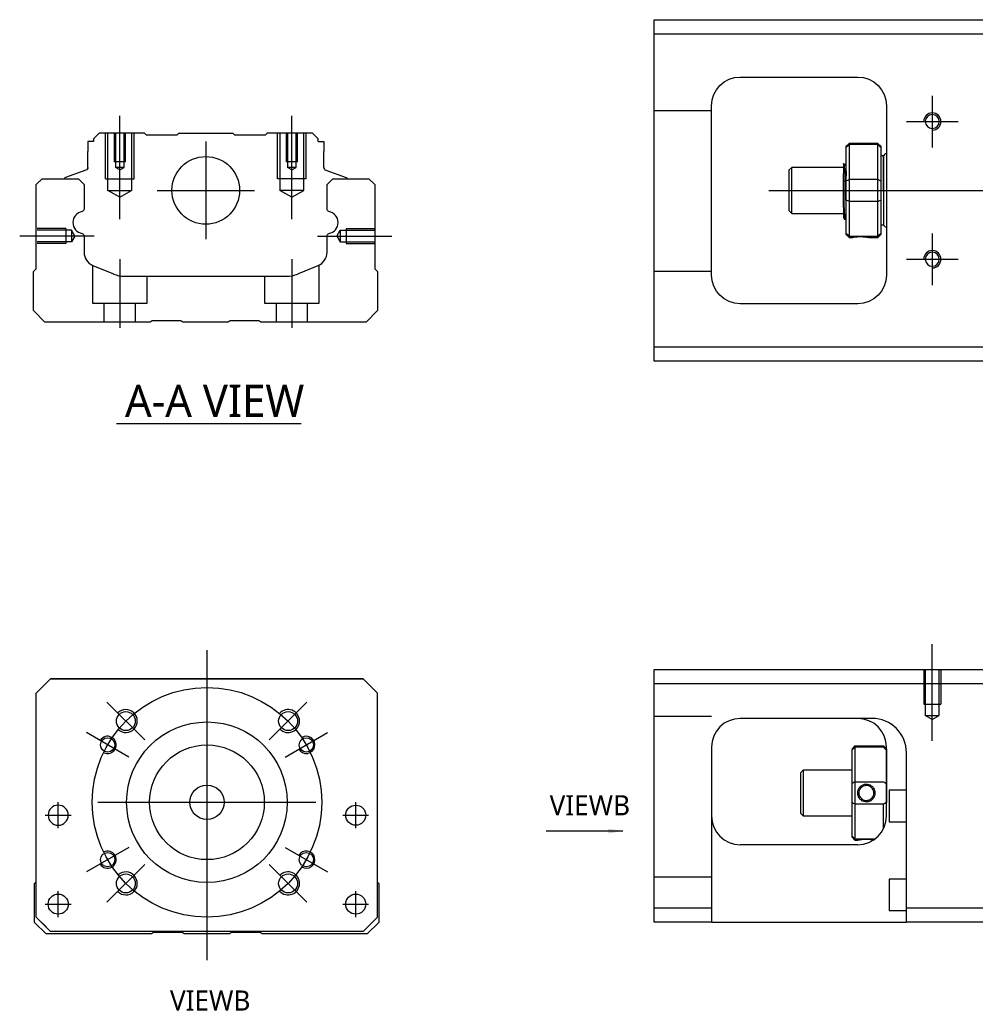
# Model space of a CAD drawing. Header units: millimetres. Extents: x -202 to 3135, y -1537 to 860.
# Tile 18 of 34: x 1082 to 1249, y -1537 to -1365. Entities that reach past the tile are written whole.
import ezdxf
from ezdxf.lldxf.tags import DXFTag

# ---------------------------------------------------------------- set-up
doc = ezdxf.new("R2010")
doc.units = ezdxf.units.MM
doc.layers.get('0').update_dxf_attribs({"linetype": 'CONTINUOUS'})
doc.styles.add('CHN', font='Microsoft JhengHei.ttf')
doc.styles.add('DIM-7', font='SIMPLEX.shx', dxfattribs={"width": 0.7, "bigfont": 'chineset.shx'})
tags = doc.linetypes.add('DASHED', pattern=[25.72, 12.86, -12.86]).pattern_tags.tags
tags[6:7] = [DXFTag(74, 4), DXFTag(75, 0), DXFTag(340, '0'), DXFTag(46, 0.0), DXFTag(50, 0.0), DXFTag(44, 0.0), DXFTag(45, 0.0)]
tags[4:5] = [DXFTag(74, 4), DXFTag(75, 0), DXFTag(340, '0'), DXFTag(46, 0.0), DXFTag(50, 0.0), DXFTag(44, 0.0), DXFTag(45, 0.0)]
doc.dimstyles.new('CNS', dxfattribs={"dimtxt": 3.5, "dimasz": 2.5, "dimexe": 1, "dimexo": 1, "dimgap": 1, "dimtad": 1, "dimdsep": 46, "dimtxsty": 'DIM-7', "dimcen": 0.09, "dimclrd": 4, "dimclre": 4, "dimclrt": 1, "dimadec": 0, "dimazin": 0, "dimtfac": 1, "dimtmove": 0, "dimatfit": 3, "dimfxl": 1, "dimtvp": 0.971429, "dimtolj": 1, "dimarcsym": 0})

msp = doc.modelspace()

# ---------------------------------------------------------------- linework, layer by layer
at = {"linetype": 'Continuous'}
for p, q in [((1192.69, -1367.54), (1192.69, -1365.04)), ((1192.69, -1365.04), (1251.69, -1365.04)), ((1251.69, -1367.54), (1192.69, -1367.54)), ((1192.69, -1422.04), (1192.69, -1367.54)), ((1207.69, -1375.04), (1228.19, -1375.04)), ((1202.69, -1409.54), (1202.69, -1380.04)), ((1233.19, -1380.04), (1233.19, -1409.54)), ((1093.96, -1386.29), (1093.96, -1387.99)), ((1094.96, -1386.29), (1093.96, -1386.29)), ((1095.96, -1384.79), (1094.96, -1385.79)), ((1094.96, -1385.79), (1094.96, -1386.29)), ((1103.83, -1384.79), (1095.96, -1384.79)), ((1104.13, -1385.09), (1103.83, -1384.79)), ((1104.13, -1385.09), (1109.53, -1385.09)), ((1109.53, -1385.09), (1109.83, -1384.79)), ((1109.83, -1384.79), (1119.23, -1384.79)), ((1119.53, -1385.09), (1119.23, -1384.79)), ((1119.53, -1385.09), (1124.93, -1385.09)), ((1125.23, -1384.79), (1124.93, -1385.09)), ((1133.11, -1384.79), (1125.23, -1384.79)), ((1134.11, -1385.79), (1133.11, -1384.79)), ((1134.11, -1386.29), (1134.11, -1385.79)), ((1134.11, -1386.29), (1135.11, -1386.29)), ((1135.11, -1386.29), (1135.11, -1387.99)), ((1093.96, -1390.79), (1093.96, -1387.99)), ((1135.11, -1390.79), (1135.11, -1387.99)), ((1226.69, -1386.59), (1226.19, -1387.09)), ((1226.19, -1387.28), (1226.19, -1387.09)), ((1226.19, -1393.12), (1226.19, -1387.28)), ((1231.69, -1386.59), (1226.69, -1386.59)), ((1226.69, -1386.59), (1226.69, -1386.82)), ((1226.69, -1386.82), (1226.69, -1392.86)), ((1231.69, -1386.82), (1226.69, -1386.82)), ((1232.19, -1387.09), (1231.69, -1386.59)), ((1231.69, -1386.82), (1231.69, -1386.59)), ((1231.69, -1392.86), (1231.69, -1386.82)), ((1232.19, -1387.09), (1232.19, -1387.28)), ((1232.19, -1387.28), (1232.19, -1393.12)), ((1232.69, -1388.79), (1232.19, -1388.79)), ((1232.69, -1394.79), (1232.69, -1388.79)), ((1232.69, -1388.89), (1232.69, -1400.69)), ((1093.63, -1391.26), (1090.05, -1392.56)), ((1135.44, -1391.26), (1139.01, -1392.56)), ((1216.69, -1390.79), (1216.19, -1391.29)), ((1216.19, -1391.29), (1216.19, -1391.29)), ((1216.19, -1391.29), (1216.19, -1398.29)), ((1225.69, -1390.79), (1216.69, -1390.79)), ((1216.69, -1398.79), (1216.69, -1390.79)), ((1226.06, -1390.29), (1225.82, -1390.29)), ((1084.98, -1393.75), (1085.98, -1392.75)), ((1085.98, -1392.75), (1092.31, -1392.75)), ((1089.92, -1392.72), (1089.92, -1392.75)), ((1092.31, -1392.75), (1093.31, -1393.75)), ((1135.66, -1393.75), (1136.66, -1392.75)), ((1136.66, -1392.75), (1142.98, -1392.75)), ((1139.14, -1392.72), (1139.15, -1392.75)), ((1142.98, -1392.75), (1143.98, -1393.75)), ((1225.69, -1397.78), (1225.69, -1391.82)), ((1226.19, -1394.79), (1226.19, -1393.12)), ((1226.69, -1392.86), (1226.69, -1394.79)), ((1226.69, -1392.86), (1231.69, -1392.86)), ((1231.69, -1394.79), (1231.69, -1392.86)), ((1232.19, -1393.12), (1232.19, -1396.47)), ((1084.98, -1408.45), (1084.98, -1393.75)), ((1093.31, -1393.75), (1093.31, -1398.02)), ((1135.66, -1398.02), (1135.66, -1393.75)), ((1143.98, -1393.75), (1143.98, -1408.45)), ((1226.19, -1396.47), (1226.19, -1394.79)), ((1226.69, -1394.79), (1226.69, -1396.72)), ((1231.69, -1396.72), (1231.69, -1394.79)), ((1232.69, -1394.79), (1232.69, -1400.79)), ((1226.19, -1402.31), (1226.19, -1396.47)), ((1232.19, -1396.47), (1232.19, -1402.31)), ((1216.19, -1398.29), (1216.69, -1398.79)), ((1226.69, -1396.72), (1226.69, -1402.76)), ((1231.69, -1396.72), (1226.69, -1396.72)), ((1231.69, -1402.76), (1231.69, -1396.72)), ((1216.69, -1398.79), (1225.69, -1398.79)), ((1225.85, -1399.79), (1226.02, -1399.79)), ((1232.19, -1400.79), (1232.69, -1400.79)), ((1093.31, -1402.76), (1093.31, -1405.58)), ((1135.66, -1405.58), (1135.66, -1402.76)), ((1226.19, -1402.49), (1226.19, -1402.31)), ((1226.19, -1402.49), (1226.69, -1402.99)), ((1226.69, -1402.76), (1226.69, -1402.99)), ((1226.69, -1402.76), (1231.69, -1402.76)), ((1226.69, -1402.99), (1227.18, -1402.99)), ((1230.19, -1402.99), (1231.69, -1402.99)), ((1231.69, -1402.99), (1232.19, -1402.49)), ((1231.69, -1402.99), (1231.69, -1402.76)), ((1232.19, -1402.31), (1232.19, -1402.49)), ((1084.48, -1408.95), (1084.98, -1408.45)), ((1094.85, -1407.89), (1098.41, -1409.36)), ((1130.55, -1409.36), (1134.12, -1407.89)), ((1143.98, -1408.45), (1144.48, -1408.95)), ((1084.48, -1415.75), (1084.48, -1408.95)), ((1100.33, -1409.75), (1128.64, -1409.75)), ((1144.48, -1408.95), (1144.48, -1415.75)), ((1228.19, -1414.54), (1207.69, -1414.54)), ((1086.48, -1417.75), (1084.48, -1415.75)), ((1144.48, -1415.75), (1142.48, -1417.75)), ((1104.83, -1417.75), (1086.48, -1417.75)), ((1105.18, -1417.5), (1104.83, -1417.75)), ((1110.18, -1417.5), (1105.18, -1417.5)), ((1110.53, -1417.75), (1110.18, -1417.5)), ((1118.43, -1417.75), (1110.53, -1417.75)), ((1118.78, -1417.5), (1118.43, -1417.75)), ((1123.78, -1417.5), (1118.78, -1417.5)), ((1124.13, -1417.75), (1123.78, -1417.5)), ((1142.48, -1417.75), (1124.13, -1417.75)), ((1192.69, -1424.54), (1192.69, -1422.04)), ((1192.69, -1422.04), (1251.69, -1422.04)), ((1251.69, -1424.54), (1192.69, -1424.54)), ((1192.69, -1480.81), (1192.69, -1478.31)), ((1192.69, -1478.31), (1251.69, -1478.31)), ((1084.98, -1482.42), (1087.48, -1479.92)), ((1087.48, -1479.92), (1084.98, -1482.42)), ((1087.48, -1479.92), (1141.98, -1479.92)), ((1141.98, -1479.92), (1087.48, -1479.92)), ((1141.98, -1479.92), (1144.48, -1482.42)), ((1144.48, -1482.42), (1141.98, -1479.92)), ((1084.98, -1521.42), (1084.98, -1482.42)), ((1144.48, -1521.42), (1144.48, -1482.42)), ((1251.69, -1480.81), (1192.69, -1480.81)), ((1192.69, -1519.81), (1192.69, -1480.81)), ((1230.53, -1486.81), (1207.69, -1486.81)), ((1202.69, -1491.81), (1202.69, -1519.81)), ((1227.19, -1492.11), (1227.69, -1491.61)), ((1227.19, -1492.11), (1227.19, -1492.29)), ((1227.19, -1498.13), (1227.19, -1492.29)), ((1227.69, -1491.61), (1227.69, -1491.84)), ((1227.69, -1491.61), (1232.69, -1491.61)), ((1227.69, -1491.84), (1227.69, -1497.88)), ((1232.69, -1491.84), (1227.69, -1491.84)), ((1233.19, -1492.11), (1232.69, -1491.61)), ((1232.69, -1491.84), (1232.69, -1491.61)), ((1233.19, -1503.81), (1233.19, -1491.81)), ((1233.19, -1492.11), (1233.19, -1492.29)), ((1233.19, -1492.29), (1233.19, -1498.13)), ((1236.69, -1519.81), (1236.69, -1492.8)), ((1218.69, -1495.81), (1218.19, -1496.31)), ((1227.19, -1495.81), (1218.69, -1495.81)), ((1218.69, -1495.81), (1218.69, -1503.81)), ((1218.19, -1496.31), (1218.19, -1499.81)), ((1227.69, -1497.88), (1227.69, -1501.74)), ((1227.69, -1497.88), (1232.69, -1497.88)), ((1227.19, -1501.48), (1227.19, -1498.13)), ((1233.19, -1498.13), (1233.19, -1501.48)), ((1236.69, -1499.31), (1233.69, -1499.31)), ((1233.69, -1499.31), (1233.69, -1504.81)), ((1218.19, -1499.81), (1218.19, -1503.31)), ((1227.19, -1507.32), (1227.19, -1501.48)), ((1227.69, -1501.74), (1227.69, -1507.78)), ((1232.69, -1501.74), (1227.69, -1501.74)), ((1232.69, -1505.99), (1232.69, -1501.74)), ((1218.19, -1503.31), (1218.69, -1503.81)), ((1218.69, -1503.81), (1227.19, -1503.81)), ((1233.69, -1504.81), (1236.69, -1504.81)), ((1227.19, -1507.51), (1227.19, -1507.32)), ((1227.19, -1507.51), (1227.69, -1508.01)), ((1227.69, -1507.78), (1227.69, -1508.01)), ((1227.69, -1507.78), (1231.23, -1507.78)), ((1227.69, -1508.01), (1228.18, -1508.01)), ((1228.19, -1508.81), (1207.69, -1508.81)), ((1236.69, -1514.81), (1233.69, -1514.81)), ((1233.69, -1514.81), (1233.69, -1520.31)), ((1084.69, -1515.57), (1084.98, -1515.27)), ((1084.69, -1522.37), (1084.69, -1515.57)), ((1144.48, -1515.37), (1144.69, -1515.57)), ((1144.69, -1515.57), (1144.69, -1522.37)), ((1192.69, -1519.81), (1202.69, -1519.81)), ((1192.69, -1522.31), (1192.69, -1519.81)), ((1202.69, -1519.81), (1202.69, -1522.31)), ((1236.69, -1522.31), (1236.69, -1519.81)), ((1236.69, -1519.81), (1251.69, -1519.81)), ((1084.98, -1521.42), (1087.48, -1523.92)), ((1141.98, -1523.92), (1144.48, -1521.42)), ((1233.69, -1520.31), (1236.69, -1520.31)), ((1086.69, -1524.37), (1084.69, -1522.37)), ((1087.48, -1523.92), (1085.98, -1522.42)), ((1144.69, -1522.37), (1142.69, -1524.37)), ((1202.69, -1522.31), (1192.69, -1522.31)), ((1202.69, -1522.31), (1236.69, -1522.31)), ((1251.69, -1522.31), (1236.69, -1522.31)), ((1105.04, -1524.37), (1086.69, -1524.37)), ((1087.48, -1523.92), (1087.48, -1523.92)), ((1141.98, -1523.92), (1087.48, -1523.92)), ((1141.98, -1523.92), (1087.48, -1523.92)), ((1105.39, -1524.12), (1105.04, -1524.37)), ((1110.39, -1524.12), (1105.39, -1524.12)), ((1110.74, -1524.37), (1110.39, -1524.12)), ((1118.64, -1524.37), (1110.74, -1524.37)), ((1118.99, -1524.12), (1118.64, -1524.37)), ((1123.99, -1524.12), (1118.99, -1524.12)), ((1124.34, -1524.37), (1123.99, -1524.12)), ((1142.69, -1524.37), (1124.34, -1524.37))]:
    msp.add_line(p, q, dxfattribs=at)
for p, q in [((1241.19, -1378.29), (1241.19, -1387.29)), ((1236.69, -1382.79), (1245.69, -1382.79)), ((1212.69, -1394.79), (1326.12, -1394.79)), ((1095.08, -1402.75), (1082.08, -1402.75)), ((1241.19, -1402.29), (1241.19, -1411.29)), ((1236.69, -1406.79), (1245.69, -1406.79)), ((1098.94, -1435.4), (1131.18, -1435.4)), ((1086.55, -1503.67), (1091.05, -1503.67)), ((1086.55, -1503.67), (1091.05, -1503.67)), ((1138.42, -1503.67), (1142.92, -1503.67)), ((1138.42, -1503.67), (1142.92, -1503.67)), ((1086.55, -1519.17), (1091.05, -1519.17)), ((1086.55, -1519.17), (1091.05, -1519.17)), ((1138.42, -1519.17), (1142.92, -1519.17)), ((1138.42, -1519.17), (1142.92, -1519.17))]:
    msp.add_line(p, q)
at = {"linetype": 'DASHED', "ltscale": 0.1}
for p, q in [((1202.69, -1380.93), (1192.69, -1380.93)), ((1097.03, -1392.79), (1097.03, -1384.79)), ((1097.46, -1394.79), (1097.46, -1384.79)), ((1098.53, -1384.79), (1098.53, -1389.79)), ((1098.79, -1384.79), (1098.79, -1390.79)), ((1100.27, -1390.79), (1100.27, -1384.79)), ((1100.53, -1389.79), (1100.53, -1384.79)), ((1101.6, -1384.79), (1101.6, -1394.79)), ((1102.03, -1392.79), (1102.03, -1384.79)), ((1127.03, -1392.79), (1127.03, -1384.79)), ((1127.46, -1384.79), (1127.46, -1394.79)), ((1128.53, -1384.79), (1128.53, -1389.79)), ((1128.79, -1384.79), (1128.79, -1390.79)), ((1130.27, -1390.79), (1130.27, -1384.79)), ((1130.53, -1389.79), (1130.53, -1384.79)), ((1131.6, -1394.79), (1131.6, -1384.79)), ((1132.03, -1392.79), (1132.03, -1384.79)), ((1100.53, -1389.79), (1098.53, -1389.79)), ((1130.53, -1389.79), (1128.53, -1389.79)), ((1100.27, -1390.79), (1098.79, -1390.79)), ((1099.53, -1391.22), (1098.79, -1390.79)), ((1099.53, -1391.22), (1100.27, -1390.79)), ((1130.27, -1390.79), (1128.79, -1390.79)), ((1129.53, -1391.22), (1128.79, -1390.79)), ((1129.53, -1391.22), (1130.27, -1390.79)), ((1097.03, -1392.79), (1102.03, -1392.79)), ((1132.03, -1392.79), (1127.03, -1392.79)), ((1097.46, -1394.79), (1101.6, -1394.79)), ((1099.53, -1395.99), (1097.46, -1394.79)), ((1099.53, -1395.99), (1101.6, -1394.79)), ((1131.6, -1394.79), (1127.46, -1394.79)), ((1129.53, -1395.99), (1127.46, -1394.79)), ((1129.53, -1395.99), (1131.6, -1394.79)), ((1090.12, -1401.45), (1085.12, -1401.45)), ((1091.12, -1401.74), (1085.12, -1401.74)), ((1090.12, -1401.45), (1090.12, -1404.05)), ((1091.12, -1401.74), (1091.12, -1403.75)), ((1091.7, -1402.75), (1091.12, -1401.74)), ((1137.4, -1402.75), (1137.98, -1401.74)), ((1137.98, -1401.74), (1137.98, -1403.75)), ((1137.98, -1401.74), (1143.98, -1401.74)), ((1138.98, -1401.45), (1138.98, -1404.05)), ((1138.98, -1401.45), (1143.98, -1401.45)), ((1091.7, -1402.75), (1091.12, -1403.75)), ((1137.4, -1402.75), (1137.98, -1403.75)), ((1091.12, -1403.75), (1085.12, -1403.75)), ((1090.12, -1404.05), (1085.12, -1404.05)), ((1090.12, -1403.82), (1090.12, -1403.87)), ((1137.98, -1403.75), (1143.98, -1403.75)), ((1138.98, -1403.82), (1138.98, -1403.87)), ((1138.98, -1404.05), (1143.98, -1404.05)), ((1094.78, -1407.87), (1094.78, -1414.45)), ((1134.28, -1414.45), (1134.28, -1407.81)), ((1104.28, -1414.45), (1104.28, -1409.75)), ((1124.78, -1409.75), (1124.78, -1414.45)), ((1202.69, -1408.93), (1192.69, -1408.93)), ((1094.78, -1414.45), (1104.28, -1414.45)), ((1096.78, -1414.45), (1096.78, -1417.75)), ((1102.28, -1417.75), (1102.28, -1414.45)), ((1124.78, -1414.45), (1134.28, -1414.45)), ((1126.78, -1414.45), (1126.78, -1417.75)), ((1132.28, -1417.75), (1132.28, -1414.45)), ((1239.69, -1478.31), (1239.69, -1484.31)), ((1239.96, -1478.31), (1239.96, -1486.31)), ((1242.41, -1486.31), (1242.41, -1478.31)), ((1242.69, -1478.31), (1242.69, -1484.31)), ((1239.69, -1484.31), (1242.69, -1484.31)), ((1202.69, -1486.45), (1192.69, -1486.45)), ((1241.19, -1487), (1239.96, -1486.3)), ((1239.96, -1486.31), (1242.41, -1486.31)), ((1241.19, -1487), (1242.41, -1486.3)), ((1202.69, -1514.45), (1192.69, -1514.45))]:
    msp.add_line(p, q, dxfattribs=at)
at = {"ltscale": 0.1}
for p, q in [((1099.53, -1399.79), (1099.53, -1381.79)), ((1129.53, -1399.79), (1129.53, -1381.79)), ((1133.98, -1402.75), (1146.98, -1402.75)), ((1099.53, -1406.75), (1099.53, -1418.75)), ((1129.53, -1406.75), (1129.53, -1418.75))]:
    msp.add_line(p, q, dxfattribs=at)
at = {"linetype": 'DASHED'}
for p, q in [((1104.13, -1385.09), (1104.13, -1385.09)), ((1124.93, -1385.09), (1124.93, -1385.09)), ((1225.82, -1390.29), (1225.81, -1390.29)), ((1087.48, -1479.92), (1087.48, -1479.92)), ((1103.96, -1479.92), (1101.51, -1479.92)), ((1125.51, -1479.92), (1127.96, -1479.92)), ((1141.98, -1479.92), (1141.98, -1479.92)), ((1084.98, -1482.42), (1084.98, -1482.42)), ((1144.48, -1482.42), (1144.48, -1482.42)), ((1230.69, -1486.81), (1230.53, -1486.81)), ((1087.05, -1503.67), (1087.05, -1503.67)), ((1090.55, -1503.67), (1090.55, -1503.67)), ((1138.92, -1503.67), (1138.92, -1503.67)), ((1142.42, -1503.67), (1142.42, -1503.67)), ((1084.98, -1506.92), (1084.98, -1506.92)), ((1144.48, -1506.92), (1144.48, -1506.92)), ((1087.05, -1519.17), (1087.05, -1519.17)), ((1090.55, -1519.17), (1090.55, -1519.17)), ((1141.98, -1523.92), (1144.48, -1521.42)), ((1144.48, -1521.42), (1143.48, -1522.42)), ((1085.98, -1522.42), (1085.98, -1522.42)), ((1143.48, -1522.42), (1141.98, -1523.92)), ((1143.48, -1522.42), (1143.48, -1522.42)), ((1141.98, -1523.92), (1141.98, -1523.92))]:
    msp.add_line(p, q, dxfattribs=at)
at = {"ltscale": 0.3}
for p, q in [((1114.53, -1386.29), (1114.53, -1403.29)), ((1106.03, -1394.79), (1123.03, -1394.79)), ((1114.73, -1474.92), (1114.73, -1528.92)), ((1103.88, -1490.56), (1097.3, -1483.99)), ((1125.59, -1490.56), (1132.16, -1483.99)), ((1101.09, -1493.54), (1093.73, -1489.29)), ((1128.37, -1493.54), (1135.74, -1489.29)), ((1088.8, -1505.92), (1088.8, -1501.42)), ((1088.8, -1505.92), (1088.8, -1501.42)), ((1095.73, -1501.42), (1133.73, -1501.42)), ((1140.67, -1505.92), (1140.67, -1501.42)), ((1140.67, -1505.92), (1140.67, -1501.42)), ((1101.09, -1509.29), (1093.73, -1513.54)), ((1128.37, -1509.29), (1135.74, -1513.54)), ((1103.88, -1512.27), (1097.3, -1518.85)), ((1125.59, -1512.27), (1132.16, -1518.85)), ((1088.8, -1521.42), (1088.8, -1516.92)), ((1088.8, -1521.42), (1088.8, -1516.92)), ((1140.67, -1521.42), (1140.67, -1516.92)), ((1140.67, -1521.42), (1140.67, -1516.92))]:
    msp.add_line(p, q, dxfattribs=at)
at = {"ltscale": 0.5}
msp.add_line((1241.19, -1490.72), (1241.19, -1473.89), dxfattribs=at)
at = {"linetype": 'Continuous', "extrusion": (0, 0, -1)}
for centre, radius in [((-1241.19, -1382.79), 1.22), ((-1241.19, -1406.79), 1.22), ((-1088.8, -1503.67), 1.75)]:
    msp.add_circle(centre, radius, dxfattribs=at)
at = {"linetype": 'Continuous'}
for centre, radius in [((1114.53, -1394.79), 5.9), ((1100.59, -1487.27), 1.65), ((1128.88, -1487.27), 1.65), ((1114.73, -1501.42), 14), ((1097.41, -1491.42), 1.25), ((1132.05, -1491.42), 1.25), ((1114.73, -1501.42), 10), ((1114.73, -1501.42), 3), ((1140.67, -1503.67), 1.75), ((1097.41, -1511.42), 1.25), ((1132.05, -1511.42), 1.25), ((1100.59, -1515.56), 1.65), ((1128.88, -1515.56), 1.65), ((1088.8, -1519.17), 1.75), ((1140.67, -1519.17), 1.75)]:
    msp.add_circle(centre, radius, dxfattribs=at)
at = {"ltscale": 0.3}
msp.add_circle((1114.73, -1501.42), 20, dxfattribs=at)
at = {"linetype": 'Continuous', "extrusion": (0, 0, -1)}
for centre, radius, start, end in [((-1207.69, -1380.04), 5, 0, 90), ((-1228.19, -1380.04), 5, 90, 180), ((-1093.46, -1390.79), 0.5, 180, 250.1017), ((-1138.94, -1392.75), 0.2, 109.8983, 172.0917), ((-1092.81, -1398.02), 0.5, 180, 249.8105), ((-1136.16, -1398.02), 0.5, 290.1895, 0), ((-1092.81, -1402.76), 0.5, 110.1895, 180), ((-1136.16, -1402.76), 0.5, 0, 69.8105), ((-1207.69, -1409.54), 5, 270, 0), ((-1228.19, -1409.54), 5, 180, 270)]:
    msp.add_arc(centre, radius, start, end, dxfattribs=at)
for centre, radius, start, end in [((1241.19, -1382.79), 1.5, 270, 180), ((1241.19, -1406.79), 1.5, 270, 180), ((1100.59, -1487.27), 2, 227.8658, 135), ((1128.88, -1487.27), 2, 225, 137.8658), ((1097.41, -1491.42), 1.5, 242.1491, 150), ((1132.05, -1491.42), 1.5, 210, 122.1491), ((1097.41, -1511.42), 1.5, 210, 117.8509), ((1132.05, -1511.42), 1.5, 237.8509, 150), ((1100.59, -1515.56), 2, 225, 132.134), ((1128.88, -1515.56), 2, 222.1342, 135)]:
    msp.add_arc(centre, radius, start, end)
at = {"linetype": 'Continuous'}
for centre, radius, start, end in [((1233.19, -1388.89), 0.5, 90, 180), ((1135.61, -1390.79), 0.5, 180, 250.1017), ((1090.12, -1392.75), 0.2, 109.8983, 172.0917), ((1093.3, -1400.39), 1.93, 99.5288, 260.4712), ((1135.67, -1400.39), 1.93, 279.5288, 80.4712), ((1233.19, -1400.69), 0.5, 180, 270), ((1095.81, -1405.58), 2.5, 180, 247.4572), ((1133.16, -1405.58), 2.5, 292.5428, 0), ((1100.33, -1404.75), 5, 247.4572, 270), ((1128.64, -1404.75), 5, 270, 292.5428), ((1207.69, -1491.81), 5, 90, 180), ((1228.19, -1491.81), 5, 0, 90), ((1207.69, -1503.81), 5, 180, 270), ((1228.19, -1503.81), 5, 270, 0)]:
    msp.add_arc(centre, radius, start, end, dxfattribs=at)
at = {"linetype": 'DASHED'}
msp.add_arc((1230.69, -1492.81), 6, 0, 90, dxfattribs=at)
at = {"linetype": 'Continuous'}
msp.add_ellipse((1230.69, -1492.8), major_axis=(4.24, 4.24), ratio=1, start_param=5.497787, end_param=7.068583, dxfattribs=at)
for points, degree in [([(1226.19, -1387.28), (1226.35, -1387.13), (1226.52, -1386.97), (1226.69, -1386.82)], 3), ([(1231.69, -1386.82), (1231.85, -1386.97), (1232.02, -1387.13), (1232.19, -1387.28)], 3), ([(1225.82, -1390.31), (1225.7, -1390.1)], 1), ([(1226.19, -1391.07), (1226.12, -1390.18), (1226.06, -1390.29)], 2), ([(1226.19, -1393.12), (1226.35, -1393.03), (1226.52, -1392.95), (1226.69, -1392.86)], 3), ([(1231.69, -1392.86), (1231.85, -1392.95), (1232.02, -1393.03), (1232.19, -1393.12)], 3), ([(1226.69, -1396.72), (1226.52, -1396.64), (1226.35, -1396.55), (1226.19, -1396.47)], 3), ([(1231.69, -1396.72), (1231.85, -1396.64), (1232.02, -1396.55), (1232.19, -1396.47)], 3), ([(1225.67, -1399.49), (1225.76, -1399.64), (1225.85, -1399.79)], 2), ([(1226.03, -1399.79), (1226.11, -1399.65), (1226.19, -1398.52)], 2), ([(1226.69, -1402.76), (1226.52, -1402.61), (1226.35, -1402.46), (1226.19, -1402.31)], 3), ([(1231.69, -1402.76), (1231.85, -1402.61), (1232.02, -1402.46), (1232.19, -1402.31)], 3), ([(1230.69, -1486.8), (1230.63, -1486.8), (1230.58, -1486.8), (1230.53, -1486.81)], 3), ([(1227.69, -1491.84), (1227.52, -1491.99), (1227.35, -1492.14), (1227.19, -1492.29)], 3), ([(1232.69, -1491.84), (1232.85, -1491.99), (1233.02, -1492.14), (1233.19, -1492.29)], 3), ([(1227.69, -1497.88), (1227.52, -1497.96), (1227.35, -1498.04), (1227.19, -1498.13)], 3), ([(1232.69, -1497.88), (1232.85, -1497.96), (1233.02, -1498.04), (1233.19, -1498.13)], 3), ([(1227.69, -1501.74), (1227.52, -1501.65), (1227.35, -1501.57), (1227.19, -1501.48)], 3), ([(1233.19, -1501.48), (1233.02, -1501.57), (1232.85, -1501.65), (1232.69, -1501.74)], 3), ([(1227.69, -1507.78), (1227.52, -1507.62), (1227.35, -1507.47), (1227.19, -1507.32)], 3)]:
    msp.add_open_spline(points, degree=degree, dxfattribs=at)
for points, knots in [([(1225.69, -1390.08), (1225.69, -1390.11), (1225.69, -1390.21), (1225.69, -1390.52), (1225.69, -1390.76), (1225.69, -1391.27), (1225.69, -1391.54), (1225.69, -1391.82)], [0, 0, 0, 0, 0.341605, 0.341605, 0.709042, 0.709042, 1, 1, 1, 1]), ([(1226.19, -1397.31), (1226.17, -1397.04), (1226.15, -1396.73), (1226.11, -1396.04), (1226.1, -1395.66), (1226.06, -1394.88), (1226.05, -1394.48), (1226.01, -1392.71), (1225.99, -1392.33), (1225.95, -1391.66), (1225.94, -1391.35), (1225.9, -1390.85), (1225.88, -1390.65), (1225.85, -1390.4), (1225.84, -1390.33), (1225.82, -1390.3)], [0, 0, 0, 0, 0.142488, 0.142488, 0.289539, 0.289539, 0.436554, 0.436554, 0.583581, 0.583581, 0.730615, 0.730615, 0.877631, 0.877631, 1, 1, 1, 1]), ([(1226.06, -1390.29), (1226.08, -1390.29), (1226.1, -1390.35), (1226.13, -1390.56), (1226.15, -1391.74), (1226.17, -1392.07), (1226.18, -1392.16), (1226.19, -1392.27)], [0, 0, 0, 0, 0.388824, 0.388824, 0.829994, 0.829994, 1, 1, 1, 1]), ([(1226.02, -1399.79), (1226.01, -1399.79), (1226.01, -1399.78), (1225.98, -1399.7), (1225.96, -1399.57), (1225.93, -1399.17), (1225.91, -1398.89), (1225.87, -1398.25), (1225.85, -1397.87), (1225.82, -1396.05), (1225.8, -1395.61), (1225.77, -1394.72), (1225.75, -1393.26), (1225.71, -1392.47), (1225.7, -1392.13), (1225.69, -1391.82)], [0, 0, 0, 0, 0.062674, 0.062674, 0.22432, 0.22432, 0.386002, 0.386002, 0.547651, 0.547651, 0.70934, 0.70934, 0.870988, 0.870988, 1, 1, 1, 1]), ([(1225.69, -1397.78), (1225.69, -1398.15), (1225.69, -1398.48), (1225.69, -1399), (1225.69, -1399.21), (1225.69, -1399.45), (1225.69, -1399.51), (1225.69, -1399.52)], [0, 0, 0, 0, 0.355488, 0.355488, 0.70353, 0.70353, 1, 1, 1, 1]), ([(1225.69, -1397.78), (1225.7, -1398.16), (1225.72, -1398.52), (1225.76, -1399.11), (1225.78, -1399.35), (1225.81, -1399.68), (1225.83, -1399.77), (1225.85, -1399.79), (1225.85, -1399.79), (1225.85, -1399.79)], [0, 0, 0, 0, 0.320659, 0.320659, 0.641321, 0.641321, 0.962057, 0.962057, 1, 1, 1, 1]), ([(1227.18, -1402.99), (1227.18, -1402.99), (1227.21, -1402.99), (1227.32, -1402.97), (1227.41, -1402.95), (1227.63, -1402.92), (1227.76, -1402.9), (1228.06, -1402.87), (1228.22, -1402.86), (1228.55, -1402.84), (1228.72, -1402.84), (1229.04, -1402.85), (1229.2, -1402.86), (1229.48, -1402.89), (1229.62, -1402.9), (1229.86, -1402.93), (1229.96, -1402.95), (1230.11, -1402.98), (1230.16, -1402.99), (1230.19, -1402.99), (1230.19, -1402.99), (1230.19, -1402.99)], [0, 0, 0, 0, 0.109357, 0.109357, 0.21915, 0.21915, 0.330451, 0.330451, 0.436162, 0.436162, 0.542186, 0.542186, 0.640015, 0.640015, 0.743853, 0.743853, 0.849113, 0.849113, 0.958413, 0.958413, 1, 1, 1, 1]), ([(1228.18, -1499.8), (1228.18, -1499.63), (1228.21, -1499.45), (1228.32, -1499.12), (1228.41, -1498.96), (1228.62, -1498.69), (1228.76, -1498.57), (1229.05, -1498.39), (1229.21, -1498.32), (1229.54, -1498.25), (1229.72, -1498.24), (1230.04, -1498.29), (1230.19, -1498.34), (1230.48, -1498.48), (1230.62, -1498.58), (1230.86, -1498.81), (1230.95, -1498.95), (1231.1, -1499.26), (1231.16, -1499.43), (1231.19, -1499.67), (1231.19, -1499.74), (1231.19, -1499.81)], [0, 0, 0, 0, 0.109357, 0.109357, 0.21915, 0.21915, 0.330451, 0.330451, 0.436162, 0.436162, 0.542186, 0.542186, 0.640015, 0.640015, 0.743853, 0.743853, 0.849113, 0.849113, 0.958413, 0.958413, 1, 1, 1, 1]), ([(1230.99, -1499.81), (1230.99, -1499.68), (1230.97, -1499.56), (1230.89, -1499.3), (1230.83, -1499.17), (1230.66, -1498.94), (1230.56, -1498.83), (1230.32, -1498.66), (1230.19, -1498.6), (1229.91, -1498.52), (1229.76, -1498.5), (1229.47, -1498.52), (1229.33, -1498.55), (1229.07, -1498.65), (1228.94, -1498.73), (1228.72, -1498.92), (1228.63, -1499.03), (1228.48, -1499.29), (1228.43, -1499.43), (1228.39, -1499.65), (1228.39, -1499.73), (1228.39, -1499.81)], [0, 0, 0, 0, 0.090081, 0.090081, 0.195216, 0.195216, 0.30186, 0.30186, 0.410211, 0.410211, 0.517617, 0.517617, 0.621981, 0.621981, 0.727419, 0.727419, 0.835017, 0.835017, 0.943332, 0.943332, 1, 1, 1, 1]), ([(1231.19, -1499.81), (1231.19, -1499.98), (1231.16, -1500.16), (1231.05, -1500.49), (1230.96, -1500.65), (1230.74, -1500.93), (1230.61, -1501.05), (1230.31, -1501.23), (1230.15, -1501.29), (1229.82, -1501.36), (1229.65, -1501.37), (1229.33, -1501.32), (1229.17, -1501.28), (1228.89, -1501.13), (1228.75, -1501.03), (1228.51, -1500.8), (1228.42, -1500.66), (1228.27, -1500.35), (1228.21, -1500.18), (1228.18, -1499.94), (1228.18, -1499.87), (1228.18, -1499.8)], [0, 0, 0, 0, 0.109681, 0.109681, 0.219848, 0.219848, 0.331471, 0.331471, 0.436803, 0.436803, 0.542595, 0.542595, 0.640477, 0.640477, 0.744315, 0.744315, 0.8492, 0.8492, 0.95844, 0.95844, 1, 1, 1, 1]), ([(1228.39, -1499.81), (1228.39, -1499.93), (1228.4, -1500.05), (1228.48, -1500.31), (1228.54, -1500.44), (1228.71, -1500.67), (1228.81, -1500.78), (1229.05, -1500.95), (1229.18, -1501.01), (1229.46, -1501.09), (1229.61, -1501.11), (1229.9, -1501.1), (1230.04, -1501.06), (1230.3, -1500.96), (1230.43, -1500.88), (1230.65, -1500.69), (1230.74, -1500.58), (1230.89, -1500.33), (1230.94, -1500.18), (1230.98, -1499.96), (1230.99, -1499.88), (1230.99, -1499.81)], [0, 0, 0, 0, 0.090082, 0.090082, 0.19511, 0.19511, 0.301651, 0.301651, 0.410013, 0.410013, 0.517402, 0.517402, 0.621792, 0.621792, 0.727238, 0.727238, 0.834796, 0.834796, 0.943135, 0.943135, 1, 1, 1, 1]), ([(1228.18, -1508.01), (1228.18, -1508.01), (1228.21, -1508), (1228.32, -1507.98), (1228.41, -1507.96), (1228.63, -1507.93), (1228.76, -1507.91), (1229.06, -1507.88), (1229.22, -1507.87), (1229.55, -1507.86), (1229.72, -1507.86), (1230.04, -1507.86), (1230.2, -1507.87), (1230.48, -1507.9), (1230.62, -1507.91), (1230.82, -1507.94), (1230.9, -1507.95), (1230.96, -1507.96)], [0, 0, 0, 0, 0.1096809, 0.1096809, 0.2198481, 0.2198481, 0.3314707, 0.3314707, 0.4368026, 0.4368026, 0.542595, 0.542595, 0.6404774, 0.6404774, 0.7443154, 0.7443154, 0.8201607, 0.8201607, 0.8201607, 0.8201607])]:
    msp.add_open_spline(points, degree=3, knots=knots, dxfattribs=at)
at = {"linetype": 'DASHED'}
for points, degree in [([(1226.06, -1390.29), (1226.05, -1390.3), (1226.05, -1390.3)], 2), ([(1227.18, -1402.99), (1227.19, -1402.98)], 1)]:
    msp.add_open_spline(points, degree=degree, dxfattribs=at)

# ---------------------------------------------------------------- texts
at = {"style": 'CHN'}
for s, insert, char_height, attachment_point in [('A-A VIEW', (1100.44, -1431.46), 5.6, 4), ('VIEWB', (1188.49, -1503.69), 3.5, 9), ('VIEWB', (1122.3, -1537.72), 3.5, 9)]:
    msp.add_mtext(s, dxfattribs=dict(at, insert=insert, char_height=char_height, attachment_point=attachment_point))

# ---------------------------------------------------------------- leaders
msp.add_leader([(1187.23, -1506.45), (1173.88, -1506.45)], dimstyle='CNS', override={"dimtxt": 7.5, "dimgap": 1, "dimtad": 1, "dimtxsty": 'CHN'})

doc.saveas('drawing.dxf')
